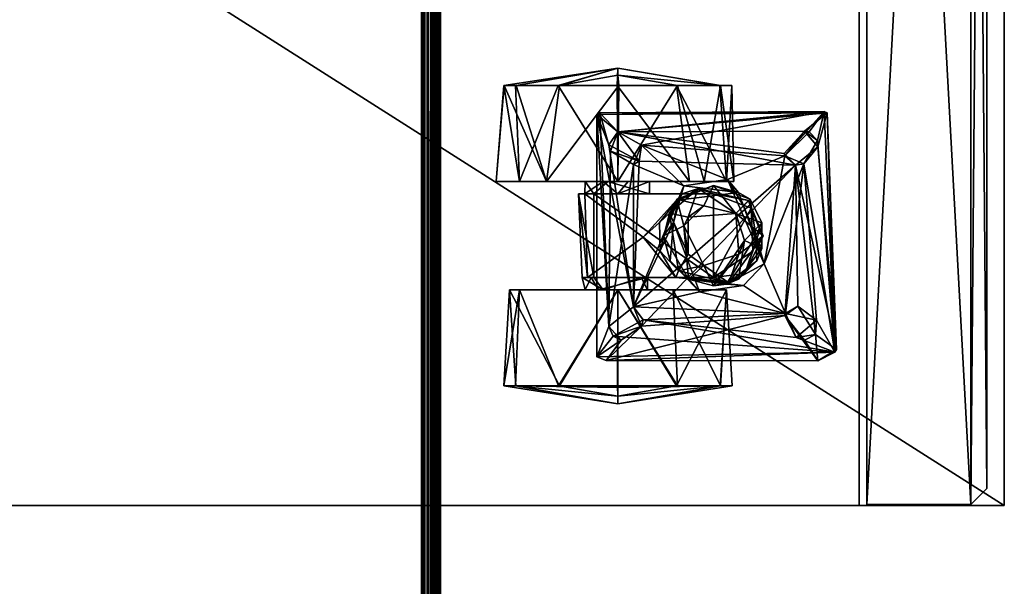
# Model space of a CAD drawing. Header units: inches. Extents: x 491 to 729, y -143 to 65.
# Tile 130 of 256: x 520.56 to 526.7, y -63.22 to -59.69. Entities that reach past the tile are written whole.
import ezdxf

# ---------------------------------------------------------------- set-up
doc = ezdxf.new("R2010")
doc.units = ezdxf.units.IN
doc.header["$MEASUREMENT"] = 0
doc.layers.add('A-FURN', color=7, linetype='Continuous')
for name, color, linetype, true_color in [('CET color Burlywood2', 7, 'Continuous', 0xedc597), ('CET color Grey2', 7, 'Continuous', 0x060606), ('CET color Grey30', 7, 'Continuous', 0x594d3d), ('CET color tan', 7, 'Continuous', 0xd4b38d)]:
    doc.layers.add(name, color=color, linetype=linetype, true_color=true_color)

# ---------------------------------------------------------------- blocks, each defined once
blk = doc.blocks.new('*C95')
at = {"layer": 'CET color Burlywood2', "linetype": 'Continuous'}
mesh = blk.add_polyface(dxfattribs=at)
corners = [(35, -14.3819, 27.563), (35, -14.478, 27.5854), (35, -14.4622, 27.5717), (35, -14.4435, 27.5621), (35, -14.4231, 27.5573), (35, -14.4021, 27.5576), (-35, -14.3819, 27.563), (-35, -14.4171, 28.4899), (-35, -14.3819, 28.5), (-35, -14.4495, 28.4726), (-35, -14.4775, 28.449), (-35, -14.5, 28.42), (-35, -14.5, 27.643), (-35, -14.4974, 27.6222), (-35, -14.4899, 27.6026), (-35, -14.4779, 27.5854), (-35, -14.4622, 27.5717), (-35, -14.4435, 27.5621), (-35, -14.4231, 27.5573), (-35, -14.4021, 27.5576), (35, -14.3819, 28.5), (35, -14.4171, 28.4899), (35, -14.4495, 28.4726), (35, -14.4775, 28.449), (35, -14.5, 28.42), (35, -14.5, 27.643), (35, -14.4974, 27.6222), (35, -14.49, 27.6026)]
mesh.append_faces([[corners[k] for k in face] for face in [(0, 1, 2, 0), (0, 2, 3, 0), (0, 3, 4, 0), (6, 9, 7, 6), (6, 10, 9, 6), (6, 11, 10, 6), (6, 12, 11, 6), (6, 13, 12, 6), (6, 16, 15, 6), (6, 17, 16, 6), (6, 18, 17, 6), (0, 21, 22, 0), (0, 22, 23, 0), (0, 23, 24, 0), (0, 24, 25, 0), (0, 25, 26, 0)]], dxfattribs={"vtx0": -1, "vtx2": -1, "vtx3": -1})
mesh.append_faces([[corners[k] for k in face] for face in [(0, 4, 5, 0), (6, 7, 8, 6), (6, 15, 14, 6), (0, 8, 20, 0), (20, 7, 21, 20), (21, 9, 22, 21), (22, 10, 23, 22), (23, 11, 24, 23), (24, 12, 25, 24), (25, 13, 26, 25), (26, 14, 27, 26), (27, 15, 1, 27), (1, 16, 2, 1), (2, 17, 3, 2), (3, 18, 4, 3), (4, 19, 5, 4), (5, 6, 0, 5), (0, 26, 27, 0)]], dxfattribs={"vtx0": -1, "vtx3": -1})
mesh.append_faces([[corners[k] for k in face] for face in [(6, 14, 13, 6), (6, 19, 18, 6), (0, 6, 8, 0), (20, 8, 7, 20), (21, 7, 9, 21), (22, 9, 10, 22), (23, 10, 11, 23), (24, 11, 12, 24), (25, 12, 13, 25), (26, 13, 14, 26), (27, 14, 15, 27), (1, 15, 16, 1), (2, 16, 17, 2), (3, 17, 18, 3), (4, 18, 19, 4), (5, 19, 6, 5), (0, 20, 21, 0), (0, 27, 1, 0)]], dxfattribs={"vtx2": -1})
at = {"layer": 'CET color tan', "linetype": 'Continuous'}
mesh = blk.add_polyface(dxfattribs=at)
corners = [(-35, -14.3819, 28.5), (35, -14.3819, 28.5), (35, 14.5, 28.5), (-35, 14.5, 28.5)]
mesh.append_faces([[corners[k] for k in face] for face in [(0, 2, 3, 0)]], dxfattribs={"vtx0": -1, "vtx3": -1})
mesh.append_faces([[corners[k] for k in face] for face in [(0, 1, 2, 0)]], dxfattribs={"vtx2": -1})
mesh = blk.add_polyface(dxfattribs=at)
corners = [(-35, -14.3819, 27.563), (35, 14.5, 27.563), (35, -14.3819, 27.563), (-35, 14.5, 27.563)]
mesh.append_faces([[corners[k] for k in face] for face in [(0, 1, 2, 0)]], dxfattribs={"vtx0": -1, "vtx3": -1})
mesh.append_faces([[corners[k] for k in face] for face in [(0, 3, 1, 0)]], dxfattribs={"vtx2": -1})
blk = doc.blocks.new('*C93')
at = {"layer": 'A-FURN', "linetype": 'Continuous', "rotation": 89.99999999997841}
blk.add_blockref('*C95', (508.6849, -77.7546, 0), dxfattribs=at)
blk = doc.blocks.new('*C63')
at = {"layer": 'CET color Grey2', "linetype": 'Continuous'}
mesh = blk.add_polyface(dxfattribs=at)
corners = [(1.3469, 2.8569, 1.2067), (0.7469, 2.8821, 1.1254), (0.7469, 2.6136, 1.3965), (0.7365, 2.242, 0.0325), (0.7469, 2.6075, 0.12), (1.3469, 2.242, 0), (0.636, 2.242, 0.76), (0.7469, 2.8785, 0.3884), (1.3469, 2.9192, 0.415), (0.7469, 2.9548, 0.9473), (1.9451, 2.4888, 0.6016), (1.4231, 2.4648, 0.5685), (1.4231, 2.4318, 0.9754), (1.3469, 2.242, 1.52), (1.3469, 2.4477, 0.76), (0.6836, 2.242, 1.3041), (1.3469, 2.3629, 0.9264), (0.9282, 2.373, 1.6849), (1.1175, 2.2982, 1.7674), (2.44, 2.373, 1.7674), (1.1175, 2.2982, 1.6849), (1.3469, 2.3354, 0.5767), (0.7469, 2.2456, 1.497), (1.4231, 2.4084, 0.8809), (1.4231, 2.3929, 0.5319), (1.4231, 2.0966, 0.6146), (1.2402, 2.1448, 1.7674), (1.4231, 2.0588, 0.8533), (1.6747, 2.0853, 0.9896), (1.9451, 2.4492, 0.9647), (0.9049, 2.3167, 1.7674), (1.0325, 2.2227, 1.7674), (1.0569, 2.2731, 1.6849), (1.9451, 2.3929, 0.5319), (1.4231, 1.8816, 1.0237)]
mesh.append_faces([[corners[k] for k in face] for face in [(0, 1, 2, 0), (3, 4, 5, 3), (6, 7, 3, 6), (8, 9, 0, 8), (10, 11, 12, 10), (0, 2, 13, 0), (8, 7, 9, 8), (6, 9, 7, 6), (2, 1, 15, 2), (17, 18, 19, 17), (20, 17, 19, 20), (5, 4, 8, 5), (22, 13, 2, 22), (2, 15, 22, 2), (11, 14, 23, 11), (21, 24, 25, 21), (1, 6, 15, 1), (7, 8, 4, 7), (7, 4, 3, 7), (16, 23, 14, 16), (12, 28, 29, 12), (30, 31, 17, 30), (14, 11, 21, 14), (20, 18, 32, 20), (6, 1, 9, 6), (9, 1, 0, 9), (24, 10, 33, 24), (21, 11, 24, 21), (11, 10, 24, 11), (31, 32, 18, 31), (17, 31, 18, 17)]])
mesh.append_faces([[corners[k] for k in face] for face in [(0, 14, 8, 0), (13, 16, 0, 13), (8, 21, 5, 8)]], dxfattribs={"vtx0": -1, "vtx1": -1, "vtx3": -1})
mesh.append_faces([[corners[k] for k in face] for face in [(0, 16, 14, 0), (8, 14, 21, 8), (23, 34, 12, 23)]], dxfattribs={"vtx0": -1, "vtx2": -1, "vtx3": -1})
mesh.append_faces([[corners[k] for k in face] for face in [(20, 26, 18, 20), (32, 17, 20, 32)]], dxfattribs={"vtx0": -1, "vtx3": -1})
mesh.append_faces([[corners[k] for k in face] for face in [(23, 16, 27, 23)]], dxfattribs={"vtx1": -1})
mesh.append_faces([[corners[k] for k in face] for face in [(12, 11, 23, 12)]], dxfattribs={"vtx2": -1})
mesh = blk.add_polyface(dxfattribs=at)
corners = [(2.6213, 2.6143, 0.1239), (2.0213, 2.8569, 0.3133), (2.6213, 2.8824, 0.3952), (2.6213, 2.8781, 1.1322), (2.0213, 2.6887, 1.3748), (2.6213, 2.6068, 1.4004), (2.7292, 2.242, 0.8967), (2.6213, 2.955, 0.5734), (2.6213, 2.9528, 0.9549), (2.0213, 3.002, 0.76), (1.9451, 2.4888, 0.6016), (1.4231, 2.4318, 0.9754), (1.9451, 2.4492, 0.9647), (2.0213, 2.242, 0), (2.0213, 2.4477, 0.76), (2.0213, 2.3056, 0.5644), (2.44, 2.373, 1.7674), (1.1175, 2.2982, 1.7674), (1.2402, 2.1448, 1.7674), (2.6213, 2.2377, 1.497), (2.6846, 2.242, 1.3041), (2.0213, 2.3354, 0.9432), (1.9451, 2.242, 0.9656), (1.9451, 2.3929, 0.5319), (2.2119, 2.2889, 1.6849), (2.4507, 2.3556, 1.6849), (2.3311, 2.2422, 1.6849), (1.1175, 2.2982, 1.6849), (2.2507, 2.2982, 1.7674), (2.3311, 2.2422, 1.7674), (2.6213, 2.2463, 0.023), (1.9451, 2.0464, 0.6964), (2.0213, 2.242, 1.52), (2.0213, 2.1785, 0.9556)]
mesh.append_faces([[corners[k] for k in face] for face in [(0, 1, 2, 0), (3, 4, 5, 3), (6, 0, 7, 6), (4, 8, 9, 4), (10, 11, 12, 10), (1, 0, 13, 1), (6, 3, 5, 6), (6, 7, 3, 6), (7, 9, 8, 7), (19, 20, 5, 19), (19, 5, 4, 19), (21, 12, 22, 21), (12, 14, 23, 12), (30, 13, 0, 30), (6, 30, 0, 6), (26, 29, 28, 26), (15, 31, 23, 15), (15, 23, 14, 15), (9, 7, 1, 9), (32, 19, 4, 32), (16, 25, 27, 16), (12, 21, 14, 12), (7, 8, 3, 7), (3, 8, 4, 3), (5, 20, 6, 5), (12, 23, 10, 12), (26, 28, 24, 26), (21, 22, 33, 21), (0, 2, 7, 0), (7, 2, 1, 7)]])
mesh.append_faces([[corners[k] for k in face] for face in [(18, 28, 16, 18)]], dxfattribs={"vtx0": -1, "vtx1": -1, "vtx2": -1, "vtx3": -1})
mesh.append_faces([[corners[k] for k in face] for face in [(14, 1, 15, 14), (24, 25, 26, 24), (21, 4, 14, 21)]], dxfattribs={"vtx0": -1, "vtx1": -1, "vtx3": -1})
mesh.append_faces([[corners[k] for k in face] for face in [(14, 4, 9, 14), (15, 1, 13, 15), (24, 27, 25, 24), (16, 28, 29, 16), (14, 9, 1, 14), (21, 32, 4, 21)]], dxfattribs={"vtx0": -1, "vtx2": -1, "vtx3": -1})
mesh.append_faces([[corners[k] for k in face] for face in [(16, 17, 18, 16)]], dxfattribs={"vtx2": -1})
mesh = blk.add_polyface(dxfattribs=at)
corners = [(1.6747, 2.0853, 0.9896), (1.587, 1.9793, 1.0279), (1.7667, 1.9832, 1.0279), (0.7469, 1.8705, 0.1235), (1.3469, 2.242, 0), (1.3469, 1.897, 0.0828), (1.4231, 1.8816, 1.0237), (1.4231, 2.0966, 0.6146), (1.4231, 1.7936, 0.5604), (1.4231, 2.4318, 0.9754), (1.9451, 2.3929, 0.5319), (1.4231, 1.6459, 0.5306), (1.4231, 2.3929, 0.5319), (0.7469, 1.602, 0.3945), (0.636, 2.242, 0.76), (0.7365, 2.242, 0.0325), (1.3469, 2.3354, 0.5767), (1.3469, 2.0588, 0.6666), (1.3469, 2.242, 1.52), (0.7469, 1.8766, 1.4), (1.3469, 1.5649, 1.105), (0.7469, 2.2456, 1.497), (1.3469, 2.0966, 0.9054), (1.3469, 2.3629, 0.9264), (1.4231, 2.0588, 0.8533), (1.4231, 2.4084, 0.8809), (1.4656, 1.8644, 1.3655), (1.8244, 1.9213, 1.3655), (0.7469, 1.5292, 0.5726), (0.7469, 1.6055, 1.1315), (0.6836, 2.242, 1.3041), (1.2402, 2.1448, 1.6849), (1.1977, 1.1969, 1.6849), (1.1588, 2.0857, 1.6849), (2.128, 2.1448, 1.6849), (1.1175, 2.2982, 1.6849), (1.6841, 1.9582, 1.4512), (1.4137, 1.8021, 1.4512), (1.528, 1.9164, 1.5522), (1.0569, 2.2731, 1.6849), (0.957, 0.89, 1.6849), (0.9282, 2.373, 1.6849), (0.9049, 2.3167, 1.7674), (1.1199, 2.095, 1.7674), (1.0325, 2.2227, 1.7674), (1.2402, 2.1448, 1.7674), (1.6841, 1.9582, 1.5522), (1.7654, 1.8961, 1.5753)]
mesh.append_faces([[corners[k] for k in face] for face in [(0, 1, 2, 0), (3, 4, 5, 3), (9, 6, 0, 9), (10, 11, 12, 10), (13, 14, 15, 13), (18, 19, 20, 18), (21, 19, 18, 21), (1, 26, 27, 1), (14, 28, 29, 14), (30, 19, 21, 30), (36, 37, 38, 36), (15, 4, 3, 15), (3, 13, 15, 3), (14, 29, 30, 14), (43, 39, 44, 43), (33, 45, 31, 33), (42, 41, 40, 42), (46, 38, 47, 46), (38, 46, 36, 38), (14, 13, 28, 14), (8, 12, 11, 8), (33, 39, 43, 33), (33, 43, 45, 33), (26, 1, 6, 26), (6, 1, 0, 6), (24, 22, 17, 24), (17, 7, 24, 17), (16, 7, 17, 16)]])
mesh.append_faces([[corners[k] for k in face] for face in [(6, 7, 8, 6), (24, 6, 25, 24), (4, 16, 5, 4)]], dxfattribs={"vtx0": -1, "vtx1": -1, "vtx3": -1})
mesh.append_faces([[corners[k] for k in face] for face in [(5, 16, 17, 5), (18, 22, 23, 18), (39, 40, 41, 39), (6, 24, 7, 6)]], dxfattribs={"vtx0": -1, "vtx2": -1, "vtx3": -1})
mesh.append_faces([[corners[k] for k in face] for face in [(42, 43, 44, 42), (24, 23, 22, 24)]], dxfattribs={"vtx0": -1, "vtx3": -1})
mesh.append_faces([[corners[k] for k in face] for face in [(12, 8, 7, 12), (31, 32, 33, 31)]], dxfattribs={"vtx1": -1})
mesh.append_faces([[corners[k] for k in face] for face in [(34, 31, 35, 34), (35, 31, 45, 35)]], dxfattribs={"vtx2": -1})
mesh = blk.add_polyface(dxfattribs=at)
corners = [(2.0213, 2.3056, 0.5644), (2.0213, 1.7953, 0.1451), (2.0213, 2.0464, 0.6964), (2.6213, 1.8698, 1.3961), (2.0213, 2.242, 1.52), (2.0213, 1.7046, 1.2974), (1.9451, 2.0464, 0.6964), (1.9451, 1.7936, 0.5604), (1.9451, 2.3929, 0.5319), (1.7654, 1.8961, 1.5753), (1.2402, 2.1448, 1.6849), (1.9941, 1.8319, 1.6674), (1.9451, 1.6459, 0.5305), (1.4231, 1.6459, 0.5306), (2.7292, 2.242, 0.8967), (2.6213, 1.6059, 0.3878), (2.6213, 2.2463, 0.023), (2.6213, 2.2377, 1.497), (2.6213, 1.6016, 1.1247), (2.6213, 1.8773, 0.1196), (2.128, 2.1448, 1.6849), (1.1175, 2.2982, 1.6849), (2.2119, 2.2889, 1.6849), (2.2507, 2.2982, 1.7674), (1.2402, 2.1448, 1.7674), (2.1489, 2.1107, 1.7674), (2.0213, 2.1785, 0.9556), (2.6846, 2.242, 1.3041), (1.9451, 1.8426, 1.0544), (1.9451, 2.242, 0.9656), (1.9049, 1.8668, 1.5522), (1.6841, 1.9582, 1.4512), (1.6841, 1.9582, 1.5522), (2.44, 2.373, 1.7674), (2.3311, 2.2422, 1.7674), (2.4507, 0.9363, 1.7674), (1.8244, 1.9213, 1.3655), (1.7667, 1.9832, 1.0279), (1.587, 1.9793, 1.0279), (2.0213, 2.3354, 0.9432), (1.9451, 2.4492, 0.9647), (2.2483, 2.095, 1.6849), (1.9126, 1.8745, 1.4661), (1.6747, 2.0853, 0.9896), (2.3311, 2.2422, 1.6849), (2.4507, 2.3556, 1.6849), (2.4586, 0.9553, 1.6849), (2.0213, 2.242, 0)]
mesh.append_faces([[corners[k] for k in face] for face in [(3, 4, 5, 3), (9, 10, 11, 9), (8, 12, 13, 8), (14, 15, 16, 14), (17, 4, 3, 17), (14, 18, 15, 14), (16, 19, 1, 16), (27, 17, 3, 27), (30, 31, 32, 30), (36, 37, 38, 36), (28, 29, 40, 28), (20, 11, 10, 20), (41, 11, 20, 41), (3, 18, 27, 3), (41, 25, 34, 41), (42, 31, 30, 42), (37, 28, 43, 37), (37, 36, 28, 37), (40, 43, 28, 40), (34, 44, 41, 34), (45, 33, 46, 45), (22, 25, 20, 22), (25, 41, 20, 25), (2, 6, 0, 2), (2, 29, 6, 2), (47, 16, 1, 47), (30, 32, 9, 30), (18, 14, 27, 18), (25, 22, 23, 25), (26, 29, 2, 26)]])
mesh.append_faces([[corners[k] for k in face] for face in [(0, 1, 2, 0), (6, 7, 8, 6), (20, 21, 22, 20), (23, 24, 25, 23), (2, 5, 26, 2), (33, 34, 35, 33), (26, 4, 39, 26)]], dxfattribs={"vtx0": -1, "vtx1": -1, "vtx3": -1})
mesh.append_faces([[corners[k] for k in face] for face in [(26, 5, 4, 26), (0, 47, 1, 0)]], dxfattribs={"vtx0": -1, "vtx2": -1, "vtx3": -1})
mesh.append_faces([[corners[k] for k in face] for face in [(28, 6, 29, 28), (8, 7, 12, 8)]], dxfattribs={"vtx0": -1, "vtx3": -1})
mesh = blk.add_polyface(dxfattribs=at)
corners = [(2.6213, 1.6016, 1.1247), (2.0213, 1.5192, 0.9948), (2.6213, 1.5313, 0.5651), (2.0348, 1.5583, 1.6674), (1.8701, 1.4599, 1.5753), (1.9545, 1.4898, 1.5522), (2.0213, 1.5649, 0.415), (2.2483, 2.095, 1.6849), (2.183, 1.2021, 1.6849), (2.1249, 1.134, 1.7674), (2.3311, 2.2422, 1.7674), (2.1489, 2.1107, 1.7674), (2.196, 1.2052, 1.7674), (2.3363, 1.0793, 1.7674), (2.4586, 0.9553, 1.6849), (2.0213, 2.0464, 0.6964), (2.3311, 2.2422, 1.6849), (2.4507, 2.3556, 1.6849), (2.6213, 1.8773, 0.1196), (2.0213, 1.7953, 0.1451), (1.9964, 1.6459, 1.4512), (1.9126, 1.8745, 1.4661), (1.9964, 1.6459, 1.5522), (2.4507, 0.9363, 1.7674), (2.2374, 0.9948, 1.7674), (0.9745, 0.8793, 1.7674), (2.3311, 1.0497, 1.6849), (2.2772, 0.9979, 1.6849), (0.957, 0.89, 1.6849), (2.6213, 1.6059, 0.3878), (2.6213, 2.2463, 0.023), (2.0213, 1.7046, 1.2974), (2.6213, 1.8698, 1.3961), (2.44, 2.373, 1.7674), (2.1331, 1.0818, 1.6849), (1.9941, 1.8319, 1.6674), (1.5086, 1.3299, 1.6674)]
mesh.append_faces([[corners[k] for k in face] for face in [(0, 1, 2, 0), (3, 4, 5, 3), (2, 1, 6, 2), (3, 7, 8, 3), (18, 6, 19, 18), (20, 21, 22, 20), (8, 26, 13, 8), (29, 6, 18, 29), (29, 18, 30, 29), (31, 0, 32, 31), (14, 23, 28, 14), (14, 33, 23, 14), (24, 34, 9, 24), (8, 13, 12, 8), (13, 26, 27, 13), (0, 2, 29, 0), (29, 2, 6, 29), (35, 7, 3, 35), (5, 35, 3, 5), (8, 9, 34, 8), (34, 36, 8, 34), (27, 34, 24, 27), (27, 24, 13, 27), (1, 0, 31, 1), (8, 12, 9, 8), (5, 20, 22, 5)]])
mesh.append_faces([[corners[k] for k in face] for face in [(10, 13, 23, 10)]], dxfattribs={"vtx0": -1, "vtx1": -1, "vtx2": -1, "vtx3": -1})
mesh.append_faces([[corners[k] for k in face] for face in [(14, 16, 17, 14), (26, 14, 27, 26), (8, 14, 26, 8), (16, 14, 7, 16)]], dxfattribs={"vtx0": -1, "vtx1": -1, "vtx3": -1})
mesh.append_faces([[corners[k] for k in face] for face in [(9, 10, 11, 9), (10, 12, 13, 10), (15, 6, 1, 15), (15, 19, 6, 15), (24, 25, 23, 24), (27, 14, 28, 27), (23, 13, 24, 23), (15, 1, 31, 15), (10, 9, 12, 10)]], dxfattribs={"vtx0": -1, "vtx2": -1, "vtx3": -1})
mesh.append_faces([[corners[k] for k in face] for face in [(8, 7, 14, 8)]], dxfattribs={"vtx1": -1, "vtx2": -1})
mesh = blk.add_polyface(dxfattribs=at)
corners = [(1.1199, 2.095, 1.7674), (1.1853, 1.2021, 1.7674), (2.1249, 1.134, 1.7674), (1.3334, 1.7336, 1.6674), (1.2402, 2.1448, 1.6849), (1.7654, 1.8961, 1.5753), (1.1977, 1.1969, 1.6849), (1.3469, 1.5649, 1.105), (1.3469, 2.0966, 0.9054), (1.3469, 2.242, 1.52), (1.3469, 1.897, 0.0828), (0.7469, 1.602, 0.3945), (0.7469, 1.8705, 0.1235), (1.4137, 1.8021, 1.4512), (1.3718, 1.6459, 1.4512), (1.4137, 1.8021, 1.5522), (1.4979, 1.7064, 1.4281), (1.5691, 1.4876, 1.3655), (1.3902, 1.5505, 1.3655), (1.4231, 1.8816, 1.0237), (1.4231, 1.7936, 0.5604), (1.3469, 1.5649, 0.415), (0.7469, 1.6055, 1.1315), (0.7469, 1.5292, 0.5726), (1.2402, 2.1448, 1.7674), (1.4231, 1.6459, 0.5306), (1.9451, 1.6459, 0.5305), (1.8549, 1.4108, 0.5487), (0.9049, 2.3167, 1.7674), (1.3825, 1.5651, 1.5522), (1.3741, 1.46, 1.6674), (1.528, 1.9164, 1.5522), (1.1588, 2.0857, 1.6849), (0.957, 0.89, 1.6849), (1.0569, 2.2731, 1.6849), (1.4656, 1.8644, 1.3655), (1.3469, 2.0588, 0.6666), (1.7446, 1.8321, 1.4281), (1.5691, 1.8043, 1.3655), (0.7469, 1.8766, 1.4), (0.6836, 2.242, 1.3041), (1.6841, 1.9582, 1.4512), (1.6535, 1.4526, 1.4281), (1.4137, 1.4898, 1.4512), (1.8244, 1.9213, 1.3655), (0.9032, 0.9956, 1.7674)]
mesh.append_faces([[corners[k] for k in face] for face in [(3, 4, 5, 3), (3, 6, 4, 3), (10, 11, 12, 10), (13, 14, 15, 13), (14, 16, 17, 14), (18, 19, 20, 18), (21, 22, 23, 21), (25, 26, 27, 25), (15, 14, 29, 15), (7, 22, 21, 7), (15, 30, 3, 15), (3, 5, 31, 3), (16, 18, 17, 16), (35, 19, 18, 35), (30, 15, 29, 30), (13, 37, 16, 13), (13, 16, 14, 13), (15, 3, 31, 15), (31, 13, 15, 31), (16, 35, 18, 16), (37, 38, 16, 37), (22, 7, 39, 22), (22, 39, 40, 22), (41, 37, 13, 41), (21, 11, 10, 21), (14, 17, 42, 14), (23, 11, 21, 23), (14, 43, 29, 14), (14, 42, 43, 14), (38, 35, 16, 38), (28, 33, 45, 28), (18, 20, 25, 18)]])
mesh.append_faces([[corners[k] for k in face] for face in [(0, 1, 2, 0), (1, 0, 28, 1)]], dxfattribs={"vtx0": -1, "vtx1": -1, "vtx2": -1, "vtx3": -1})
mesh.append_faces([[corners[k] for k in face] for face in [(7, 8, 9, 7), (21, 8, 7, 21), (32, 33, 34, 32), (10, 36, 21, 10)]], dxfattribs={"vtx0": -1, "vtx1": -1, "vtx3": -1})
mesh.append_faces([[corners[k] for k in face] for face in [(2, 24, 0, 2), (21, 36, 8, 21)]], dxfattribs={"vtx0": -1, "vtx2": -1, "vtx3": -1})
mesh.append_faces([[corners[k] for k in face] for face in [(38, 44, 35, 38)]], dxfattribs={"vtx0": -1, "vtx3": -1})
mesh = blk.add_polyface(dxfattribs=at)
corners = [(1.5086, 1.3299, 1.6674), (2.1331, 1.0818, 1.6849), (1.1977, 1.1969, 1.6849), (1.3741, 1.46, 1.6674), (1.3334, 1.7336, 1.6674), (1.3902, 1.5505, 1.3655), (1.4477, 1.4503, 0.5767), (1.6841, 1.3369, 1.3655), (1.7205, 1.3576, 0.5487), (1.1563, 1.003, 1.6849), (1.0671, 1.0101, 1.7674), (2.1249, 1.134, 1.7674), (1.2444, 1.1206, 1.7674), (1.0482, 1.1296, 1.6849), (1.1588, 2.0857, 1.6849), (1.1853, 1.2021, 1.7674), (0.9049, 2.3167, 1.7674), (0.9032, 0.9956, 1.7674), (0.9745, 0.8793, 1.7674), (2.2374, 0.9948, 1.7674), (1.528, 1.3755, 1.5522), (1.6033, 1.3443, 1.4512), (1.6841, 1.3829, 1.5753), (1.4137, 1.4898, 1.4512), (0.957, 0.89, 1.6849), (1.0319, 1.0793, 1.7674), (1.4231, 1.6459, 0.5306), (1.5875, 1.4018, 0.5324), (1.3825, 1.5651, 1.5522), (1.6535, 1.4526, 1.4281), (1.5691, 1.4876, 1.3655), (1.8549, 1.4108, 0.5487), (1.8701, 1.4599, 1.5753), (2.4507, 0.9363, 1.7674), (1.7649, 1.3443, 1.4512)]
mesh.append_faces([[corners[k] for k in face] for face in [(0, 1, 2, 0), (3, 2, 4, 3), (5, 6, 7, 5), (8, 7, 6, 8), (20, 21, 22, 20), (23, 21, 20, 23), (6, 5, 26, 6), (26, 27, 6, 26), (0, 28, 22, 0), (23, 29, 21, 23), (12, 9, 10, 12), (26, 31, 27, 26), (9, 12, 2, 9), (2, 15, 13, 2), (25, 13, 15, 25), (13, 10, 9, 13), (0, 22, 32, 0), (18, 24, 33, 18), (28, 20, 22, 28), (28, 23, 20, 28), (28, 0, 3, 28), (2, 3, 0, 2), (2, 12, 15, 2), (24, 18, 17, 24), (27, 8, 6, 27), (21, 34, 22, 21), (13, 25, 10, 13)]])
mesh.append_faces([[corners[k] for k in face] for face in [(9, 1, 24, 9), (14, 13, 24, 14), (11, 10, 18, 11)]], dxfattribs={"vtx0": -1, "vtx1": -1, "vtx2": -1, "vtx3": -1})
mesh.append_faces([[corners[k] for k in face] for face in [(10, 11, 12, 10), (13, 14, 2, 13), (9, 24, 13, 9), (18, 10, 17, 18)]], dxfattribs={"vtx0": -1, "vtx1": -1, "vtx3": -1})
mesh.append_faces([[corners[k] for k in face] for face in [(15, 16, 17, 15), (18, 19, 11, 18), (17, 25, 15, 17), (11, 15, 12, 11), (17, 10, 25, 17)]], dxfattribs={"vtx0": -1, "vtx2": -1, "vtx3": -1})
mesh.append_faces([[corners[k] for k in face] for face in [(2, 1, 9, 2)]], dxfattribs={"vtx1": -1})
mesh.append_faces([[corners[k] for k in face] for face in [(30, 5, 7, 30)]], dxfattribs={"vtx2": -1})
mesh = blk.add_polyface(dxfattribs=at)
corners = [(1.7205, 1.3576, 0.5487), (1.9026, 1.4274, 1.3655), (1.6841, 1.3369, 1.3655), (2.0348, 1.5583, 1.6674), (2.183, 1.2021, 1.6849), (1.5086, 1.3299, 1.6674), (2.1249, 1.134, 1.7674), (2.1489, 2.1107, 1.7674), (1.2402, 2.1448, 1.7674), (1.7992, 1.8043, 1.3655), (1.8244, 1.9213, 1.3655), (1.5691, 1.8043, 1.3655), (1.9451, 1.8426, 1.0544), (1.978, 1.7414, 1.3655), (1.9451, 1.7936, 0.5604), (1.7446, 1.8321, 1.4281), (1.8701, 1.4599, 1.5753), (2.2772, 0.9979, 1.6849), (0.957, 0.89, 1.6849), (2.1331, 1.0818, 1.6849), (1.9126, 1.4174, 1.4661), (1.9545, 1.4898, 1.5522), (1.8703, 1.7064, 1.4281), (1.9126, 1.8745, 1.4661), (1.8549, 1.4108, 0.5487), (1.9451, 1.6459, 0.5305), (1.9451, 2.0464, 0.6964), (1.7649, 1.3443, 1.4512), (1.6841, 1.3829, 1.5753), (1.9941, 1.8319, 1.6674), (1.9049, 1.8668, 1.5522), (1.6535, 1.4526, 1.4281), (1.8225, 1.5075, 1.3655), (1.8225, 1.5075, 1.4281), (1.9964, 1.6459, 1.4512), (1.5691, 1.4876, 1.3655), (1.9964, 1.6459, 1.5522), (1.6841, 1.9582, 1.4512), (1.7654, 1.8961, 1.5753), (1.5875, 1.4018, 0.5324), (1.6033, 1.3443, 1.4512)]
mesh.append_faces([[corners[k] for k in face] for face in [(0, 1, 2, 0), (3, 4, 5, 3), (12, 13, 14, 12), (11, 15, 9, 11), (3, 5, 16, 3), (20, 21, 16, 20), (22, 15, 23, 22), (24, 25, 1, 24), (27, 20, 28, 27), (13, 12, 10, 13), (29, 21, 30, 29), (25, 13, 1, 25), (31, 32, 33, 31), (27, 33, 20, 27), (20, 34, 21, 20), (31, 33, 27, 31), (33, 32, 22, 33), (22, 23, 34, 22), (36, 23, 30, 36), (24, 1, 0, 24), (28, 20, 16, 28), (15, 37, 23, 15), (33, 22, 34, 33), (33, 34, 20, 33), (31, 35, 32, 31), (13, 25, 14, 13), (29, 30, 38, 29), (39, 24, 0, 39), (27, 40, 31, 27), (22, 9, 15, 22), (32, 9, 22, 32), (21, 36, 30, 21)]])
mesh.append_faces([[corners[k] for k in face] for face in [(6, 7, 8, 6)]], dxfattribs={"vtx0": -1, "vtx1": -1, "vtx2": -1, "vtx3": -1})
mesh.append_faces([[corners[k] for k in face] for face in [(9, 10, 11, 9), (17, 18, 19, 17), (14, 26, 12, 14), (32, 13, 9, 32)]], dxfattribs={"vtx0": -1, "vtx1": -1, "vtx3": -1})
mesh.append_faces([[corners[k] for k in face] for face in [(2, 32, 35, 2), (9, 13, 10, 9), (32, 1, 13, 32), (32, 2, 1, 32)]], dxfattribs={"vtx0": -1, "vtx2": -1, "vtx3": -1})
at = {"layer": 'CET color Grey30', "linetype": 'Continuous'}
mesh = blk.add_polyface(dxfattribs=at)
corners = [(0.001, 0.707, 1.795), (0, 18.707, 1.795), (0.001, 18.707, 19.497), (0, 0.707, 19.497)]
mesh.append_faces([[corners[k] for k in face] for face in [(0, 1, 2, 0), (0, 2, 3, 0), (1, 0, 3, 1), (1, 3, 2, 1)]])
mesh = blk.add_polyface(dxfattribs=at)
corners = [(12, 18.707, 19.497), (0, 18.707, 19.497), (0, 18.707, 20.122), (12, 18.707, 20.122), (0, -0.168, 19.497), (0, -0.168, 20.122), (12, -0.168, 19.497), (12, -0.168, 20.122)]
mesh.append_faces([[corners[k] for k in face] for face in [(0, 2, 3, 0), (1, 5, 2, 1), (1, 6, 4, 1), (5, 3, 2, 5), (4, 7, 5, 4), (6, 3, 7, 6)]], dxfattribs={"vtx0": -1, "vtx3": -1})
mesh.append_faces([[corners[k] for k in face] for face in [(0, 1, 2, 0), (1, 4, 5, 1), (1, 0, 6, 1), (5, 7, 3, 5), (4, 6, 7, 4), (6, 0, 3, 6)]], dxfattribs={"vtx2": -1})
mesh = blk.add_polyface(dxfattribs=at)
corners = [(0, 0.737, 1.795), (12, 0.737, 1.795), (12, 0.737, 4.7581), (0, 0.737, 4.7581)]
mesh.append_faces([[corners[k] for k in face] for face in [(0, 2, 3, 0), (1, 3, 2, 1)]], dxfattribs={"vtx0": -1, "vtx3": -1})
mesh.append_faces([[corners[k] for k in face] for face in [(0, 1, 2, 0), (1, 0, 3, 1)]], dxfattribs={"vtx2": -1})
mesh = blk.add_polyface(dxfattribs=at)
corners = [(11.944, 0.69, 2.195), (0.006, 0.69, 2.195), (0.006, 0.69, 19.309), (11.944, 0.69, 19.309), (0.006, 0.04, 2.195), (0.006, 0.04, 19.309), (11.944, 0.04, 2.195), (11.944, 0.04, 19.309)]
mesh.append_faces([[corners[k] for k in face] for face in [(0, 2, 3, 0), (1, 5, 2, 1), (1, 6, 4, 1), (5, 3, 2, 5), (4, 7, 5, 4), (6, 3, 7, 6)]], dxfattribs={"vtx0": -1, "vtx3": -1})
mesh.append_faces([[corners[k] for k in face] for face in [(0, 1, 2, 0), (1, 4, 5, 1), (1, 0, 6, 1), (5, 7, 3, 5), (4, 6, 7, 4), (6, 0, 3, 6)]], dxfattribs={"vtx2": -1})
mesh = blk.add_polyface(dxfattribs=at)
corners = [(0.006, 0.04, 2.195), (0.006, 0.04, 19.309), (11.944, 0.04, 19.309), (11.944, 0.04, 2.195), (0.106, -0.06, 2.295), (11.844, -0.06, 2.295), (11.844, -0.06, 19.209), (0.106, -0.06, 19.209)]
mesh.append_faces([[corners[k] for k in face] for face in [(0, 2, 3, 0), (4, 6, 7, 4), (0, 5, 4, 0), (3, 6, 5, 3), (2, 7, 6, 2), (1, 4, 7, 1)]], dxfattribs={"vtx0": -1, "vtx3": -1})
mesh.append_faces([[corners[k] for k in face] for face in [(0, 1, 2, 0), (4, 5, 6, 4), (0, 3, 5, 0), (3, 2, 6, 3), (2, 1, 7, 2), (1, 0, 4, 1)]], dxfattribs={"vtx2": -1})
blk = doc.blocks.new('*C61')
at = {"layer": 'A-FURN', "linetype": 'Continuous', "rotation": 89.99999999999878}
blk.add_blockref('*C63', (526.5348, -62.719, 0), dxfattribs=at)

msp = doc.modelspace()

# ---------------------------------------------------------------- block references
at = {"layer": 'A-FURN', "linetype": 'Continuous'}
for name in ['*C93', '*C61']:
    msp.add_blockref(name, (0, 0), dxfattribs=at)

doc.saveas('drawing.dxf')
